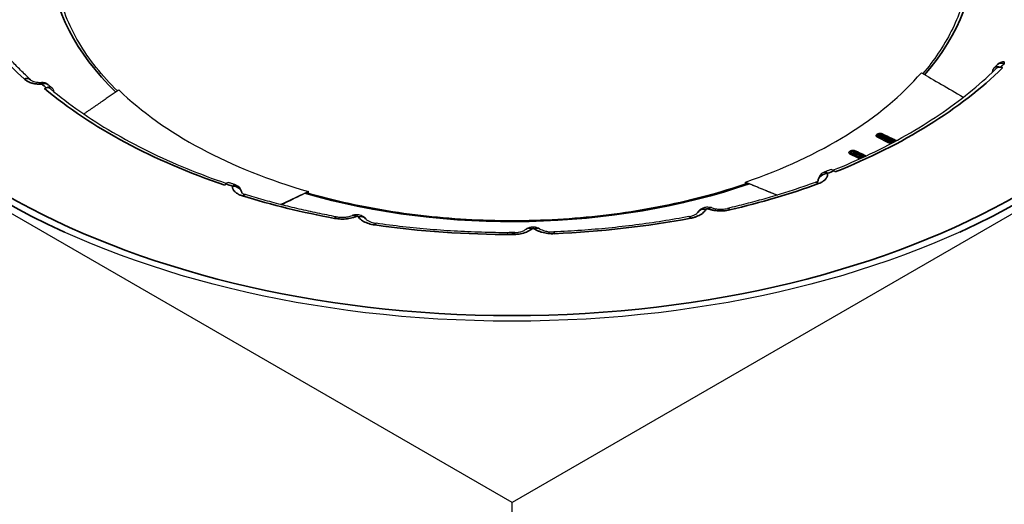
# Model space of a CAD drawing. Header units: millimetres. Extents: x -18288 to 18288, y -400 to 5820.
# Tile 7 of 26: x 3166 to 3217, y 1899 to 1924. Entities that reach past the tile are written whole.
import ezdxf

# ---------------------------------------------------------------- set-up
doc = ezdxf.new("R2010")
doc.units = ezdxf.units.MM
doc.header["$LTSCALE"] = 20
doc.layers.add('_Sichtbarkanten', color=7, linetype='Continuous', lineweight=25)
doc.layers.add('Sichtbar schmal (ISO)', color=7, linetype='Continuous', lineweight=35)

msp = doc.modelspace()

# ---------------------------------------------------------------- linework, layer by layer
at = {"layer": '_Sichtbarkanten'}
for p, q in [((3191.813, 1899.057), (3137.729, 1930.283)), ((3245.897, 1930.283), (3191.813, 1899.057)), ((3216.768, 1921.44), (3216.768, 1921.435)), ((3216.884, 1921.547), (3216.949, 1921.61)), ((3217.2, 1921.696), (3217.299, 1921.662)), ((3167.509, 1920.59), (3167.604, 1920.628)), ((3210.844, 1918.208), (3210.881, 1918.231)), ((3209.433, 1917.33), (3209.469, 1917.353)), ((3208.601, 1916.251), (3208.535, 1916.306)), ((3176.939, 1915.626), (3176.881, 1915.568)), ((3203.94, 1915.622), (3203.942, 1915.722)), ((3181.24, 1915.136), (3181.239, 1915.233)), ((3191.813, 1569.315), (3191.813, 1899.057))]:
    msp.add_line(p, q, dxfattribs=at)
for centre, start, end in [((3217.396, 1921.484), 89.8404, 135.4634), ((3167.383, 1920.407), 49.2995, 92.6285), ((3208.211, 1915.77), 111.1828, 177.6559), ((3177.279, 1915.104), 6.0795, 71.8413)]:
    msp.add_arc(centre, 0.5, start, end, dxfattribs=at)
msp.add_ellipse((3191.813, 1930.283), major_axis=(37.75, 0), ratio=0.57735, dxfattribs=at)
for centre, major_axis, ratio, start_param, end_param in [((3191.813, 1927.515), (-23.756, 0), 0.57735, 2.106609, 2.680305), ((3217.2, 1921.287), (-0.351, 0.356), 0.704492, 5.333042, 6.886385), ((3217.299, 1921.254), (-0.351, 0.356), 0.704492, 5.333042, 6.281423), ((3167.509, 1920.182), (0.321, 0.384), 0.671805, 0, 0.893765), ((3167.604, 1920.22), (0.321, 0.384), 0.671805, 5.679242, 7.17695), ((3191.813, 1927.515), (-23.756, 0), 0.57735, 0.535812, 1.109509), ((3210.897, 1918.123), (-0.0529, 0.0849), 0.59777, 0.000006, 0.000275), ((3209.486, 1917.245), (-0.0527, 0.085), 0.599158, 0.000015, 0.000287), ((3208.535, 1915.898), (-0.185, 0.464), 0.464053, 5.573258, 6.283185), ((3176.939, 1915.217), (0.16, 0.474), 0.412745, 0, 0.686535), ((3204.151, 1915.43), (0.171, -0.197), 0.630967, 2.232866, 2.890753), ((3181.042, 1914.933), (-0.155, -0.209), 0.596483, 3.361054, 3.999033), ((3202.003, 1913.922), (0.168, 0.471), 0.43016, 6.283122, 6.283434), ((3183.709, 1913.529), (-0.194, 0.461), 0.48068, 6.283163, 6.283202), ((3183.816, 1913.511), (0.408, 0.289), 0.755927, 6.283137, 6.283823), ((3201.898, 1913.9), (-0.436, 0.245), 0.776822, 6.283107, 6.283175), ((3192.854, 1912.883), (-0.312, 0.391), 0.661108, 6.283134, 6.283192), ((3192.966, 1912.885), (0.282, 0.413), 0.623563, 6.283106, 6.283613)]:
    msp.add_ellipse(centre, major_axis=major_axis, ratio=ratio, start_param=start_param, end_param=end_param, dxfattribs=at)
for points, knots in [([(3171.309, 1920.46), (3170.906, 1920.854), (3170.539, 1921.26), (3169.864, 1922.105), (3169.56, 1922.546), (3169.034, 1923.442), (3168.812, 1923.897), (3168.453, 1924.816), (3168.315, 1925.28), (3168.125, 1926.213), (3168.073, 1926.682), (3168.063, 1927.151)], [1.8609733, 1.8609733, 1.8609733, 1.8609733, 1.9617504, 1.9617504, 2.0665914, 2.0665914, 2.1714323, 2.1714323, 2.2762732, 2.2762732, 2.3811141, 2.3811141, 2.3811141, 2.3811141]), ([(3215.563, 1927.151), (3215.555, 1926.749), (3215.515, 1926.347), (3215.372, 1925.545), (3215.27, 1925.146), (3215.003, 1924.354), (3214.838, 1923.961), (3214.448, 1923.183), (3214.222, 1922.798), (3213.725, 1922.063), (3213.457, 1921.711), (3213.163, 1921.365)], [5.5473926, 5.5473926, 5.5473926, 5.5473926, 5.6372998, 5.6372998, 5.7272071, 5.7272071, 5.8171143, 5.8171143, 5.9070215, 5.9070215, 5.9919255, 5.9919255, 5.9919255, 5.9919255]), ([(3166.795, 1921.043), (3166.616, 1921.208), (3166.441, 1921.375), (3166.103, 1921.711), (3165.939, 1921.881), (3165.621, 1922.223), (3165.468, 1922.396), (3165.172, 1922.743), (3165.029, 1922.919), (3164.755, 1923.271), (3164.623, 1923.449), (3164.496, 1923.628)], [1.8324151, 1.8324151, 1.8324151, 1.8324151, 1.8670948, 1.8670948, 1.9017747, 1.9017747, 1.9364546, 1.9364546, 1.9711346, 1.9711346, 2.0058145, 2.0058145, 2.0058145, 2.0058145]), ([(3208.492, 1916.338), (3209.158, 1916.605), (3209.805, 1916.889), (3211.078, 1917.497), (3211.702, 1917.823), (3212.899, 1918.503), (3213.47, 1918.858), (3214.557, 1919.594), (3215.072, 1919.976), (3216.041, 1920.761), (3216.495, 1921.165), (3216.917, 1921.579)], [6.0681877, 6.0681877, 6.0681877, 6.0681877, 6.1518482, 6.1518482, 6.2386773, 6.2386773, 6.3255064, 6.3255064, 6.4123354, 6.4123354, 6.4991645, 6.4991645, 6.4991645, 6.4991645]), ([(3213.086, 1921.41), (3213.414, 1921.219), (3214.104, 1920.816), (3214.866, 1920.37), (3215.266, 1920.137)], [0, 0, 0, 0, 0.3333333, 0.6622386, 0.6622386, 0.6622386, 0.6622386]), ([(3217.04, 1921.834), (3217.027, 1921.822), (3217.014, 1921.809), (3216.989, 1921.783), (3216.977, 1921.771), (3216.951, 1921.745), (3216.938, 1921.732), (3216.913, 1921.707), (3216.9, 1921.694), (3216.875, 1921.669), (3216.862, 1921.656), (3216.849, 1921.643)], [6.05167255, 6.05167255, 6.05167255, 6.05167255, 6.05434187, 6.05434187, 6.05701119, 6.05701119, 6.05968051, 6.05968051, 6.06234983, 6.06234983, 6.06501915, 6.06501915, 6.06501915, 6.06501915]), ([(3166.795, 1921.043), (3166.803, 1921.036), (3166.817, 1921.025), (3166.858, 1921), (3166.885, 1920.986), (3166.95, 1920.96), (3166.988, 1920.948), (3167.076, 1920.926), (3167.127, 1920.917), (3167.237, 1920.906), (3167.3, 1920.904), (3167.36, 1920.907)], [0, 0, 0, 0, 0.0276068, 0.0276068, 0.0550729, 0.0550729, 0.0841864, 0.0841864, 0.1159416, 0.1159416, 0.1523876, 0.1523876, 0.1523876, 0.1523876]), ([(3167.925, 1920.604), (3167.91, 1920.616), (3167.896, 1920.628), (3167.867, 1920.652), (3167.852, 1920.664), (3167.823, 1920.689), (3167.809, 1920.701), (3167.78, 1920.725), (3167.766, 1920.737), (3167.737, 1920.762), (3167.723, 1920.774), (3167.709, 1920.786)], [1.78896248, 1.78896248, 1.78896248, 1.78896248, 1.79163181, 1.79163181, 1.79430113, 1.79430113, 1.79697045, 1.79697045, 1.79963978, 1.79963978, 1.8023091, 1.8023091, 1.8023091, 1.8023091]), ([(3167.83, 1920.566), (3168.306, 1920.167), (3168.814, 1919.78), (3169.887, 1919.032), (3170.453, 1918.671), (3171.639, 1917.978), (3172.258, 1917.646), (3173.547, 1917.013), (3174.216, 1916.713), (3175.576, 1916.156), (3176.266, 1915.897), (3176.974, 1915.656)], [4.4942228, 4.4942228, 4.4942228, 4.4942228, 4.5814893, 4.5814893, 4.6687557, 4.6687557, 4.7560222, 4.7560222, 4.8432887, 4.8432887, 4.9278965, 4.9278965, 4.9278965, 4.9278965]), ([(3210.881, 1918.231), (3210.89, 1918.236), (3210.9, 1918.241), (3210.92, 1918.246), (3210.931, 1918.247), (3210.952, 1918.245), (3210.963, 1918.243), (3210.975, 1918.238), (3210.977, 1918.237), (3210.979, 1918.236)], [0.00000865, 0.00000865, 0.00000865, 0.00000865, 0.00633703, 0.00633703, 0.01271501, 0.01271501, 0.01920697, 0.01920697, 0.02047482, 0.02047482, 0.02047482, 0.02047482]), ([(3209.469, 1917.353), (3209.478, 1917.358), (3209.488, 1917.363), (3209.509, 1917.368), (3209.52, 1917.369), (3209.541, 1917.367), (3209.552, 1917.365), (3209.563, 1917.36), (3209.565, 1917.359), (3209.567, 1917.358)], [0.00000867, 0.00000867, 0.00000867, 0.00000867, 0.00633837, 0.00633837, 0.01271489, 0.01271489, 0.01920391, 0.01920391, 0.02028392, 0.02028392, 0.02028392, 0.02028392]), ([(3208.35, 1916.362), (3208.329, 1916.354), (3208.308, 1916.345), (3208.265, 1916.328), (3208.244, 1916.32), (3208.201, 1916.303), (3208.18, 1916.295), (3208.137, 1916.278), (3208.116, 1916.269), (3208.073, 1916.253), (3208.052, 1916.244), (3208.03, 1916.236)], [0.21816616, 0.21816616, 0.21816616, 0.21816616, 0.22083548, 0.22083548, 0.2235048, 0.2235048, 0.22617413, 0.22617413, 0.22884345, 0.22884345, 0.23151278, 0.23151278, 0.23151278, 0.23151278]), ([(3207.576, 1915.705), (3207.615, 1915.72), (3207.649, 1915.736), (3207.697, 1915.764), (3207.713, 1915.777), (3207.729, 1915.791), (3207.732, 1915.794), (3207.732, 1915.794)], [0, 0, 0, 0, 0.03213748, 0.03213748, 0.06168345, 0.06168345, 0.08468743, 0.08468743, 0.08468743, 0.08468743]), ([(3177.435, 1915.579), (3177.413, 1915.587), (3177.39, 1915.594), (3177.346, 1915.609), (3177.323, 1915.616), (3177.278, 1915.631), (3177.256, 1915.639), (3177.211, 1915.654), (3177.189, 1915.661), (3177.144, 1915.676), (3177.122, 1915.684), (3177.1, 1915.691)], [1.33928357, 1.33928357, 1.33928357, 1.33928357, 1.34195289, 1.34195289, 1.34462221, 1.34462221, 1.34729153, 1.34729153, 1.34996085, 1.34996085, 1.35263017, 1.35263017, 1.35263017, 1.35263017]), ([(3204.015, 1915.648), (3202.652, 1915.179), (3201.205, 1914.788), (3198.205, 1914.181), (3196.652, 1913.964), (3193.501, 1913.713), (3191.904, 1913.679), (3188.729, 1913.794), (3187.152, 1913.943), (3184.081, 1914.42), (3182.588, 1914.748), (3181.166, 1915.157)], [0.285406, 0.285406, 0.285406, 0.285406, 0.485415, 0.485415, 0.685425, 0.685425, 0.885434, 0.885434, 1.085444, 1.085444, 1.285453, 1.285453, 1.285453, 1.285453]), ([(3207.576, 1915.705), (3207.287, 1915.6), (3206.994, 1915.498), (3206.403, 1915.3), (3206.105, 1915.204), (3205.502, 1915.017), (3205.198, 1914.927), (3204.584, 1914.753), (3204.274, 1914.669), (3203.65, 1914.507), (3203.335, 1914.429), (3203.018, 1914.354)], [0.2616186, 0.2616186, 0.2616186, 0.2616186, 0.2962985, 0.2962985, 0.3309784, 0.3309784, 0.3656583, 0.3656583, 0.4003382, 0.4003382, 0.4350181, 0.4350181, 0.4350181, 0.4350181]), ([(3205.57, 1915.039), (3205.454, 1915.088), (3204.957, 1915.295), (3204.488, 1915.492), (3204.143, 1915.637)], [0.5673361, 0.5673361, 0.5673361, 0.5673361, 0.6666667, 1, 1, 1, 1]), ([(3177.762, 1915.172), (3177.762, 1915.172), (3177.763, 1915.171), (3177.768, 1915.164), (3177.781, 1915.153), (3177.82, 1915.126), (3177.845, 1915.113), (3177.899, 1915.089), (3177.927, 1915.078), (3177.957, 1915.069)], [0.06188756, 0.06188756, 0.06188756, 0.06188756, 0.07311751, 0.07311751, 0.10669627, 0.10669627, 0.13438172, 0.13438172, 0.15707308, 0.15707308, 0.15707308, 0.15707308]), ([(3182.68, 1913.917), (3182.355, 1913.978), (3182.031, 1914.042), (3181.387, 1914.177), (3181.067, 1914.247), (3180.432, 1914.395), (3180.116, 1914.472), (3179.491, 1914.632), (3179.18, 1914.715), (3178.565, 1914.888), (3178.26, 1914.977), (3177.957, 1915.069)], [1.1357782, 1.1357782, 1.1357782, 1.1357782, 1.1704581, 1.1704581, 1.205138, 1.205138, 1.2398179, 1.2398179, 1.2744979, 1.2744979, 1.3091778, 1.3091778, 1.3091778, 1.3091778]), ([(3181.239, 1915.233), (3180.877, 1915.061), (3180.404, 1914.837), (3179.9, 1914.598), (3179.803, 1914.552)], [0, 0, 0, 0, 0.3333333, 0.4112412, 0.4112412, 0.4112412, 0.4112412]), ([(3179.835, 1914.544), (3179.9, 1914.576), (3180.322, 1914.783), (3180.724, 1914.98), (3181.05, 1915.14)], [0.6064379, 0.6064379, 0.6064379, 0.6064379, 0.6666667, 1, 1, 1, 1]), ([(3201.465, 1914.15), (3201.492, 1914.198), (3201.527, 1914.242), (3201.61, 1914.317), (3201.658, 1914.349), (3201.764, 1914.398), (3201.823, 1914.415), (3201.945, 1914.431), (3202.009, 1914.43), (3202.103, 1914.414), (3202.134, 1914.406), (3202.164, 1914.396)], [0.0012859, 0.0012859, 0.0012859, 0.0012859, 0.0342434, 0.0342434, 0.0685912, 0.0685912, 0.1045458, 0.1045458, 0.1423247, 0.1423247, 0.1615305, 0.1615305, 0.1615305, 0.1615305]), ([(3202.171, 1914.393), (3202.233, 1914.371), (3202.304, 1914.352), (3202.454, 1914.325), (3202.535, 1914.317), (3202.699, 1914.313), (3202.784, 1914.317), (3202.918, 1914.334), (3202.97, 1914.343), (3203.018, 1914.354)], [0, 0, 0, 0, 0.0478187, 0.0478187, 0.0963413, 0.0963413, 0.1464696, 0.1464696, 0.1793794, 0.1793794, 0.1793794, 0.1793794]), ([(3182.68, 1913.917), (3182.757, 1913.903), (3182.839, 1913.894), (3183.004, 1913.889), (3183.089, 1913.893), (3183.251, 1913.912), (3183.33, 1913.929), (3183.441, 1913.961), (3183.48, 1913.975), (3183.515, 1913.99)], [0, 0, 0, 0, 0.0494114, 0.0494114, 0.0992781, 0.0992781, 0.149728, 0.149728, 0.1791759, 0.1791759, 0.1791759, 0.1791759]), ([(3183.517, 1913.991), (3183.574, 1914.014), (3183.636, 1914.029), (3183.76, 1914.04), (3183.824, 1914.035), (3183.948, 1914.008), (3184.008, 1913.984), (3184.115, 1913.918), (3184.163, 1913.877), (3184.206, 1913.824), (3184.21, 1913.819), (3184.214, 1913.814)], [0.0005831, 0.0005831, 0.0005831, 0.0005831, 0.0376324, 0.0376324, 0.0753749, 0.0753749, 0.1136198, 0.1136198, 0.1507727, 0.1507727, 0.1546284, 0.1546284, 0.1546284, 0.1546284]), ([(3184.225, 1913.8), (3184.232, 1913.79), (3184.248, 1913.771), (3184.302, 1913.729), (3184.339, 1913.705), (3184.429, 1913.661), (3184.482, 1913.64), (3184.603, 1913.604), (3184.673, 1913.588), (3184.745, 1913.578)], [0, 0, 0, 0, 0.0463016, 0.0463016, 0.0889791, 0.0889791, 0.1310511, 0.1310511, 0.1763778, 0.1763778, 0.1763778, 0.1763778]), ([(3201.004, 1913.928), (3200.55, 1913.843), (3200.093, 1913.763), (3199.171, 1913.618), (3198.708, 1913.552), (3197.775, 1913.432), (3197.306, 1913.379), (3196.364, 1913.285), (3195.891, 1913.245), (3194.943, 1913.178), (3194.467, 1913.151), (3193.99, 1913.131)], [0.5074596, 0.5074596, 0.5074596, 0.5074596, 0.5558032, 0.5558032, 0.6041468, 0.6041468, 0.6524903, 0.6524903, 0.7008339, 0.7008339, 0.7491774, 0.7491774, 0.7491774, 0.7491774]), ([(3201.004, 1913.928), (3201.082, 1913.943), (3201.155, 1913.963), (3201.277, 1914.009), (3201.328, 1914.035), (3201.402, 1914.083), (3201.427, 1914.105), (3201.454, 1914.133), (3201.46, 1914.142), (3201.461, 1914.145)], [0, 0, 0, 0, 0.0501112, 0.0501112, 0.0975025, 0.0975025, 0.141054, 0.141054, 0.1764804, 0.1764804, 0.1764804, 0.1764804]), ([(3191.844, 1913.085), (3191.366, 1913.085), (3190.888, 1913.091), (3189.933, 1913.117), (3189.456, 1913.137), (3188.505, 1913.189), (3188.03, 1913.222), (3187.085, 1913.302), (3186.613, 1913.348), (3185.676, 1913.453), (3185.209, 1913.512), (3184.745, 1913.578)], [0.8216189, 0.8216189, 0.8216189, 0.8216189, 0.8699625, 0.8699625, 0.918306, 0.918306, 0.9666496, 0.9666496, 1.0149931, 1.0149931, 1.0633367, 1.0633367, 1.0633367, 1.0633367]), ([(3191.844, 1913.085), (3191.929, 1913.085), (3192.016, 1913.092), (3192.176, 1913.117), (3192.252, 1913.136), (3192.381, 1913.18), (3192.436, 1913.206), (3192.505, 1913.246), (3192.526, 1913.261), (3192.542, 1913.274)], [0, 0, 0, 0, 0.0512876, 0.0512876, 0.1014203, 0.1014203, 0.1494577, 0.1494577, 0.1773865, 0.1773865, 0.1773865, 0.1773865]), ([(3192.546, 1913.277), (3192.591, 1913.312), (3192.643, 1913.341), (3192.753, 1913.382), (3192.813, 1913.395), (3192.937, 1913.402), (3193.001, 1913.397), (3193.124, 1913.365), (3193.184, 1913.34), (3193.238, 1913.305)], [0.000925, 0.000925, 0.000925, 0.000925, 0.0355339, 0.0355339, 0.0717507, 0.0717507, 0.1097555, 0.1097555, 0.1480088, 0.1480088, 0.1480088, 0.1480088]), ([(3193.248, 1913.298), (3193.28, 1913.276), (3193.323, 1913.253), (3193.424, 1913.209), (3193.484, 1913.189), (3193.617, 1913.156), (3193.691, 1913.144), (3193.84, 1913.13), (3193.916, 1913.128), (3193.99, 1913.131)], [0, 0, 0, 0, 0.0428464, 0.0428464, 0.0867823, 0.0867823, 0.1332783, 0.1332783, 0.1779401, 0.1779401, 0.1779401, 0.1779401])]:
    msp.add_open_spline(points, degree=3, knots=knots, dxfattribs=at)
for points, weights in [([(3171.386, 1920.513), (3170.523, 1919.922), (3169.558, 1919.263)], [1.21561557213, 1.16846546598, 1.11921144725]), ([(3203.942, 1915.722), (3204.74, 1915.399), (3205.605, 1915.05)], [1.21561557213, 1.18130286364, 1.14587593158])]:
    msp.add_rational_spline(points, weights, degree=2, dxfattribs=at)
for points in [[(3210.823, 1918.19), (3210.829, 1918.197), (3210.836, 1918.203), (3210.844, 1918.208)], [(3210.979, 1918.236), (3211.239, 1918.112), (3211.498, 1917.987), (3211.759, 1917.863)], [(3209.411, 1917.312), (3209.418, 1917.319), (3209.425, 1917.325), (3209.433, 1917.33)], [(3209.411, 1917.312), (3209.411, 1917.312), (3209.411, 1917.312), (3209.411, 1917.312)], [(3209.567, 1917.358), (3209.77, 1917.261), (3209.972, 1917.164), (3210.175, 1917.067)], [(3207.711, 1915.775), (3207.711, 1915.78), (3207.711, 1915.785), (3207.711, 1915.79)]]:
    msp.add_open_spline(points, degree=3, dxfattribs=at)
at = {"layer": 'Sichtbar schmal (ISO)'}
for p, q in [((3210.814, 1918.218), (3210.778, 1918.195)), ((3210.931, 1918.229), (3210.895, 1918.206)), ((3209.403, 1917.339), (3209.366, 1917.317)), ((3209.52, 1917.351), (3209.483, 1917.328))]:
    msp.add_line(p, q, dxfattribs=at)
msp.add_ellipse((3191.813, 1930.283), major_axis=(37.241, 0), ratio=0.57735, dxfattribs=at)
for centre, major_axis, ratio, start_param, end_param in [((3191.813, 1927.521), (23.994, 0), 0.57735, 5.818204, 6.822886), ((3191.813, 1927.521), (-23.994, 0), 0.57735, 5.818009, 6.822707), ((3191.813, 1930.092), (-37.49, 0), 0.57735, 6.237108, 7.184503), ((3191.813, 1930.092), (37.49, 0), 0.57735, 5.381868, 6.329263), ((3191.813, 1930.283), (-29.947, 0), 0.57735, 0.387643, 0.561042), ((3217.396, 1921.484), (-0.356, 0.351), 0.709937, 5.322138, 6.283185), ((3217.396, 1921.484), (0.001, 0.5), 0.003938, 6.283184, 6.898669), ((3191.813, 1930.283), (29.538, 0), 0.57735, 5.316884, 5.753216), ((3191.813, 1930.113), (29.132, 0), 0.57735, 5.751029, 5.753216), ((3191.813, 1930.283), (-29.423, 0), 0.57735, 2.611623, 2.62497), ((3166.457, 1920.675), (0.338, 0.368), 0.691329, 0.000011, 0.925723), ((3167.383, 1920.407), (-0.023, 0.499), 0.064719, 5.666219, 6.283186), ((3167.383, 1920.407), (0.326, 0.379), 0.677938, 6.283184, 7.186502), ((3191.813, 1930.283), (-29.423, 0), 0.57735, 0.591148, 0.604495), ((3191.813, 1930.283), (29.538, 0), 0.57735, 3.746087, 4.18242), ((3210.774, 1918.278), (0.0529, -0.0848), 0.597043, 5.52449, 6.225886), ((3210.782, 1918.151), (0.0442, 0.0897), 0.587055, 3.891398, 4.837829), ((3210.811, 1918.301), (0.0529, -0.0848), 0.59715, 5.52429, 6.017458), ((3210.897, 1918.122), (-0.0463, -0.0886), 0.585071, 3.904628, 4.851606), ((3210.897, 1918.123), (-0.0529, 0.0849), 0.59777, 5.508978, 6.283192), ((3210.811, 1918.301), (0.0529, -0.0848), 0.59715, 6.038172, 6.038937), ((3210.811, 1918.301), (0.0529, -0.0848), 0.59715, 6.178671, 6.180895), ((3210.934, 1918.146), (-0.0529, 0.0848), 0.597741, 5.508932, 6.283185), ((3210.936, 1918.146), (0.0432, 0.0902), 0.561084, 6.282503, 7.026369), ((3211.041, 1918.313), (-0.0429, -0.0903), 0.576502, 0.282976, 0.741967), ((3209.363, 1917.4), (0.0527, -0.085), 0.599705, 5.526136, 6.22687), ((3209.399, 1917.423), (0.0527, -0.085), 0.599815, 5.52594, 6.015357), ((3209.486, 1917.244), (-0.0463, -0.0886), 0.585138, 3.902057, 4.847528), ((3209.486, 1917.245), (-0.0527, 0.085), 0.599158, 5.510405, 6.2832), ((3209.399, 1917.423), (0.0527, -0.085), 0.599815, 6.030244, 6.030837), ((3209.399, 1917.423), (0.0527, -0.085), 0.599815, 6.193277, 6.195331), ((3209.522, 1917.268), (-0.0527, 0.085), 0.599138, 5.510356, 6.283185), ((3209.524, 1917.268), (0.0432, 0.0902), 0.561094, 6.28252, 7.023862), ((3209.63, 1917.434), (-0.0429, -0.0903), 0.576502, 0.288655, 0.738109), ((3209.371, 1917.274), (0.0442, 0.0897), 0.587058, 3.887534, 4.83374), ((3191.813, 1930.283), (-29.423, 0), 0.57735, 2.161944, 2.175291), ((3208.211, 1915.77), (-0.5, 0.02), 0.575856, 0.000001, 0.051957), ((3208.211, 1915.77), (-0.495, -0.068), 0.813928, 4.600758, 6.097336), ((3208.211, 1915.77), (-0.181, 0.466), 0.455045, 5.577747, 6.283187), ((3191.813, 1930.283), (-29.423, 0), 0.57735, 1.040827, 1.054173), ((3177.279, 1915.104), (0.156, 0.475), 0.403306, 0, 0.682763), ((3177.279, 1915.104), (0.5, -0.004), 0.816487, 0.144355, 1.577616), ((3191.813, 1927.521), (-23.994, 0), 0.57735, 1.10562, 2.110497), ((3191.813, 1930.283), (-29.947, 0), 0.57735, 1.958439, 2.131838), ((3207.747, 1915.235), (-0.171, 0.47), 0.434432, 5.587387, 6.283189), ((3177.811, 1914.591), (0.146, 0.478), 0.381753, 6.283183, 6.95788), ((3191.813, 1930.283), (-29.947, 0), 0.57735, 1.084279, 1.257679), ((3201.898, 1913.9), (-0.436, 0.245), 0.776822, 5.123101, 6.283109), ((3202.003, 1913.922), (0.168, 0.471), 0.43016, 0.000249, 0.693903), ((3203.133, 1913.868), (-0.115, 0.487), 0.308641, 5.630925, 6.283185), ((3182.589, 1913.425), (0.092, 0.491), 0.251502, 0, 0.639164), ((3183.709, 1913.529), (-0.194, 0.461), 0.48068, 5.564492, 6.283152), ((3183.816, 1913.511), (0.408, 0.289), 0.755927, 0.000637, 1.079904), ((3191.813, 1930.283), (-29.947, 0), 0.57735, 1.64428, 1.885997), ((3201.097, 1913.437), (-0.093, 0.491), 0.25312, 5.643697, 6.283187), ((3184.675, 1913.083), (0.07, 0.495), 0.194619, 6.283184, 6.912518), ((3191.813, 1930.283), (-29.947, 0), 0.57735, 1.33012, 1.571838), ((3192.854, 1912.883), (-0.312, 0.391), 0.661108, 5.405124, 6.283131), ((3192.966, 1912.885), (0.282, 0.413), 0.623563, 0.000428, 0.830861), ((3191.844, 1912.585), (0, 0.5), 0.000851, 5.667705, 6.283185), ((3194.012, 1912.631), (-0.021, 0.5), 0.059945, 5.666431, 6.283185)]:
    msp.add_ellipse(centre, major_axis=major_axis, ratio=ratio, start_param=start_param, end_param=end_param, dxfattribs=at)
for points, knots in [([(3167.383, 1920.816), (3167.357, 1920.814), (3167.331, 1920.814), (3167.306, 1920.814), (3167.286, 1920.814), (3167.267, 1920.814), (3167.247, 1920.815), (3167.219, 1920.816), (3167.19, 1920.817), (3167.162, 1920.819), (3167.146, 1920.821), (3167.129, 1920.822), (3167.113, 1920.824), (3167.082, 1920.828), (3167.052, 1920.832), (3167.022, 1920.837), (3167.009, 1920.839), (3166.995, 1920.842), (3166.982, 1920.844), (3166.95, 1920.851), (3166.918, 1920.858), (3166.887, 1920.866), (3166.877, 1920.869), (3166.867, 1920.871), (3166.857, 1920.874), (3166.824, 1920.884), (3166.792, 1920.894), (3166.761, 1920.906), (3166.754, 1920.909), (3166.747, 1920.911), (3166.74, 1920.914), (3166.707, 1920.927), (3166.675, 1920.941), (3166.645, 1920.956), (3166.641, 1920.958), (3166.637, 1920.96), (3166.633, 1920.963), (3166.601, 1920.979), (3166.571, 1920.997), (3166.543, 1921.016), (3166.541, 1921.017), (3166.539, 1921.018), (3166.538, 1921.02), (3166.508, 1921.04), (3166.481, 1921.061), (3166.457, 1921.084)], [0.0000004, 0.0000004, 0.0000004, 0.0000004, 0.0709999, 0.0709999, 0.0709999, 0.125, 0.125, 0.125, 0.2038322, 0.2038322, 0.2038322, 0.25, 0.25, 0.25, 0.336501, 0.336501, 0.336501, 0.375, 0.375, 0.375, 0.4692399, 0.4692399, 0.4692399, 0.5, 0.5, 0.5, 0.6019237, 0.6019237, 0.6019237, 0.625, 0.625, 0.625, 0.7346325, 0.7346325, 0.7346325, 0.75, 0.75, 0.75, 0.8673233, 0.8673233, 0.8673233, 0.875, 0.875, 0.875, 1, 1, 1, 1]), ([(3210.778, 1918.195), (3210.77, 1918.19), (3210.764, 1918.185), (3210.758, 1918.18), (3210.753, 1918.175), (3210.748, 1918.17), (3210.745, 1918.164), (3210.741, 1918.159), (3210.738, 1918.153), (3210.736, 1918.147), (3210.735, 1918.142), (3210.734, 1918.136), (3210.734, 1918.13), (3210.734, 1918.124), (3210.736, 1918.119), (3210.738, 1918.113), (3210.74, 1918.107), (3210.743, 1918.102), (3210.748, 1918.097), (3210.752, 1918.091), (3210.757, 1918.086), (3210.764, 1918.081), (3210.77, 1918.076), (3210.777, 1918.072), (3210.785, 1918.068)], [0, 0, 0, 0, 0.125, 0.125, 0.125, 0.25, 0.25, 0.25, 0.375, 0.375, 0.375, 0.5, 0.5, 0.5, 0.625, 0.625, 0.625, 0.75, 0.75, 0.75, 0.875, 0.875, 0.875, 1, 1, 1, 1]), ([(3210.785, 1918.068), (3210.972, 1917.976), (3211.15, 1917.888), (3211.321, 1917.804), (3211.379, 1917.775), (3211.435, 1917.747), (3211.491, 1917.72)], [0, 0, 0, 0, 0.125, 0.125, 0.125, 0.1671086, 0.1671086, 0.1671086, 0.1671086]), ([(3211.044, 1918.23), (3211.035, 1918.234), (3211.025, 1918.238), (3211.015, 1918.241), (3211.004, 1918.244), (3210.993, 1918.246), (3210.982, 1918.248), (3210.97, 1918.249), (3210.958, 1918.25), (3210.946, 1918.25), (3210.934, 1918.25), (3210.923, 1918.25), (3210.911, 1918.248), (3210.899, 1918.247), (3210.887, 1918.245), (3210.876, 1918.242), (3210.865, 1918.24), (3210.854, 1918.236), (3210.843, 1918.232), (3210.833, 1918.228), (3210.823, 1918.223), (3210.814, 1918.218)], [0, 0, 0, 0, 0.142857, 0.142857, 0.142857, 0.285714, 0.285714, 0.285714, 0.428571, 0.428571, 0.428571, 0.571429, 0.571429, 0.571429, 0.714286, 0.714286, 0.714286, 0.857143, 0.857143, 0.857143, 1, 1, 1, 1]), ([(3210.823, 1918.19), (3210.821, 1918.189), (3210.82, 1918.187), (3210.819, 1918.185), (3210.817, 1918.182), (3210.816, 1918.18), (3210.815, 1918.177), (3210.814, 1918.174), (3210.814, 1918.171), (3210.814, 1918.168), (3210.814, 1918.165), (3210.814, 1918.162), (3210.816, 1918.159), (3210.817, 1918.157), (3210.818, 1918.154), (3210.821, 1918.151), (3210.823, 1918.149), (3210.825, 1918.146), (3210.829, 1918.143), (3210.832, 1918.141), (3210.836, 1918.139), (3210.84, 1918.137)], [0.1757465, 0.1757465, 0.1757465, 0.1757465, 0.25, 0.25, 0.25, 0.375, 0.375, 0.375, 0.5, 0.5, 0.5, 0.625, 0.625, 0.625, 0.75, 0.75, 0.75, 0.875, 0.875, 0.875, 1, 1, 1, 1]), ([(3210.84, 1918.137), (3211.025, 1918.043), (3211.203, 1917.952), (3211.372, 1917.866), (3211.441, 1917.831), (3211.508, 1917.797), (3211.574, 1917.764)], [0, 0, 0, 0, 0.125, 0.125, 0.125, 0.17526, 0.17526, 0.17526, 0.17526]), ([(3211.786, 1917.878), (3211.711, 1917.913), (3211.634, 1917.95), (3211.556, 1917.987), (3211.392, 1918.065), (3211.222, 1918.145), (3211.044, 1918.23)], [0.8148907, 0.8148907, 0.8148907, 0.8148907, 0.875, 0.875, 0.875, 1, 1, 1, 1]), ([(3209.366, 1917.317), (3209.358, 1917.312), (3209.35, 1917.306), (3209.344, 1917.3), (3209.338, 1917.294), (3209.334, 1917.288), (3209.33, 1917.282), (3209.327, 1917.275), (3209.324, 1917.269), (3209.323, 1917.262), (3209.322, 1917.256), (3209.322, 1917.249), (3209.324, 1917.243), (3209.326, 1917.236), (3209.328, 1917.23), (3209.333, 1917.224), (3209.337, 1917.217), (3209.342, 1917.211), (3209.349, 1917.206), (3209.356, 1917.2), (3209.364, 1917.195), (3209.374, 1917.19)], [0, 0, 0, 0, 0.142857, 0.142857, 0.142857, 0.285714, 0.285714, 0.285714, 0.428571, 0.428571, 0.428571, 0.571429, 0.571429, 0.571429, 0.714286, 0.714286, 0.714286, 0.857143, 0.857143, 0.857143, 1, 1, 1, 1]), ([(3209.411, 1917.312), (3209.409, 1917.31), (3209.407, 1917.307), (3209.406, 1917.305), (3209.404, 1917.302), (3209.403, 1917.299), (3209.403, 1917.295), (3209.402, 1917.292), (3209.402, 1917.289), (3209.403, 1917.285), (3209.404, 1917.282), (3209.405, 1917.279), (3209.407, 1917.276), (3209.409, 1917.273), (3209.412, 1917.27), (3209.416, 1917.267), (3209.419, 1917.264), (3209.423, 1917.261), (3209.428, 1917.259)], [0.176152, 0.176152, 0.176152, 0.176152, 0.2857143, 0.2857143, 0.2857143, 0.4285714, 0.4285714, 0.4285714, 0.5714286, 0.5714286, 0.5714286, 0.7142857, 0.7142857, 0.7142857, 0.8571429, 0.8571429, 0.8571429, 1, 1, 1, 1]), ([(3209.633, 1917.351), (3209.623, 1917.355), (3209.613, 1917.359), (3209.603, 1917.362), (3209.592, 1917.365), (3209.581, 1917.367), (3209.57, 1917.369), (3209.559, 1917.371), (3209.547, 1917.371), (3209.535, 1917.372), (3209.523, 1917.372), (3209.511, 1917.371), (3209.499, 1917.37), (3209.487, 1917.369), (3209.476, 1917.367), (3209.464, 1917.364), (3209.453, 1917.361), (3209.442, 1917.358), (3209.431, 1917.354), (3209.421, 1917.35), (3209.411, 1917.345), (3209.403, 1917.339)], [0, 0, 0, 0, 0.142857, 0.142857, 0.142857, 0.285714, 0.285714, 0.285714, 0.428571, 0.428571, 0.428571, 0.571429, 0.571429, 0.571429, 0.714286, 0.714286, 0.714286, 0.857143, 0.857143, 0.857143, 1, 1, 1, 1]), ([(3209.522, 1917.351), (3209.522, 1917.351), (3209.521, 1917.351), (3209.521, 1917.351), (3209.521, 1917.351), (3209.521, 1917.351), (3209.52, 1917.351), (3209.52, 1917.351), (3209.52, 1917.351), (3209.52, 1917.351)], [0.0000001, 0.0000001, 0.0000001, 0.0000001, 0.3333333, 0.3333333, 0.3333333, 0.6666667, 0.6666667, 0.6666667, 0.9999996, 0.9999996, 0.9999996, 0.9999996]), ([(3210.203, 1917.08), (3210.184, 1917.089), (3210.165, 1917.098), (3210.146, 1917.108), (3209.982, 1917.185), (3209.811, 1917.267), (3209.633, 1917.351)], [0.860221, 0.860221, 0.860221, 0.860221, 0.875, 0.875, 0.875, 1, 1, 1, 1]), ([(3209.374, 1917.19), (3209.543, 1917.107), (3209.704, 1917.028), (3209.855, 1916.953), (3209.867, 1916.947), (3209.879, 1916.942), (3209.89, 1916.936)], [0, 0, 0, 0, 0.1428571, 0.1428571, 0.1428571, 0.154024, 0.154024, 0.154024, 0.154024]), ([(3209.428, 1917.259), (3209.596, 1917.174), (3209.756, 1917.092), (3209.907, 1917.016), (3209.932, 1917.003), (3209.957, 1916.99), (3209.982, 1916.978)], [0, 0, 0, 0, 0.1428571, 0.1428571, 0.1428571, 0.1668811, 0.1668811, 0.1668811, 0.1668811]), ([(3208.211, 1916.178), (3208.213, 1916.163), (3208.214, 1916.148), (3208.214, 1916.134), (3208.214, 1916.122), (3208.214, 1916.111), (3208.212, 1916.1), (3208.211, 1916.083), (3208.208, 1916.067), (3208.204, 1916.051), (3208.202, 1916.041), (3208.199, 1916.032), (3208.196, 1916.022), (3208.19, 1916.005), (3208.182, 1915.987), (3208.174, 1915.97), (3208.17, 1915.962), (3208.166, 1915.954), (3208.161, 1915.947), (3208.15, 1915.928), (3208.138, 1915.91), (3208.123, 1915.892), (3208.119, 1915.886), (3208.114, 1915.88), (3208.109, 1915.875), (3208.093, 1915.855), (3208.074, 1915.837), (3208.054, 1915.819), (3208.05, 1915.815), (3208.045, 1915.811), (3208.04, 1915.807), (3208.018, 1915.788), (3207.994, 1915.77), (3207.967, 1915.752), (3207.964, 1915.75), (3207.96, 1915.747), (3207.956, 1915.745), (3207.927, 1915.727), (3207.896, 1915.709), (3207.864, 1915.693), (3207.862, 1915.692), (3207.859, 1915.691), (3207.857, 1915.69), (3207.822, 1915.673), (3207.786, 1915.658), (3207.747, 1915.644)], [0.0000004, 0.0000004, 0.0000004, 0.0000004, 0.0709999, 0.0709999, 0.0709999, 0.125, 0.125, 0.125, 0.2038322, 0.2038322, 0.2038322, 0.25, 0.25, 0.25, 0.336501, 0.336501, 0.336501, 0.375, 0.375, 0.375, 0.4692399, 0.4692399, 0.4692399, 0.5, 0.5, 0.5, 0.6019237, 0.6019237, 0.6019237, 0.625, 0.625, 0.625, 0.7346325, 0.7346325, 0.7346325, 0.75, 0.75, 0.75, 0.8673233, 0.8673233, 0.8673233, 0.875, 0.875, 0.875, 1, 1, 1, 1]), ([(3177.811, 1914.999), (3177.771, 1915.012), (3177.733, 1915.025), (3177.696, 1915.041), (3177.694, 1915.041), (3177.692, 1915.042), (3177.69, 1915.043), (3177.655, 1915.058), (3177.622, 1915.074), (3177.591, 1915.091), (3177.587, 1915.093), (3177.584, 1915.095), (3177.58, 1915.097), (3177.551, 1915.113), (3177.524, 1915.13), (3177.499, 1915.148), (3177.494, 1915.152), (3177.489, 1915.156), (3177.484, 1915.159), (3177.462, 1915.176), (3177.441, 1915.194), (3177.421, 1915.213), (3177.416, 1915.218), (3177.411, 1915.223), (3177.406, 1915.229), (3177.389, 1915.246), (3177.373, 1915.264), (3177.36, 1915.283), (3177.355, 1915.29), (3177.35, 1915.297), (3177.345, 1915.304), (3177.334, 1915.321), (3177.324, 1915.339), (3177.315, 1915.357), (3177.311, 1915.366), (3177.307, 1915.374), (3177.304, 1915.383), (3177.297, 1915.4), (3177.292, 1915.417), (3177.288, 1915.434), (3177.286, 1915.444), (3177.284, 1915.455), (3177.282, 1915.466), (3177.28, 1915.481), (3177.279, 1915.497), (3177.279, 1915.512)], [0, 0, 0, 0, 0.125, 0.125, 0.125, 0.132216, 0.132216, 0.132216, 0.25, 0.25, 0.25, 0.264405, 0.264405, 0.264405, 0.375, 0.375, 0.375, 0.396649, 0.396649, 0.396649, 0.5, 0.5, 0.5, 0.528876, 0.528876, 0.528876, 0.625, 0.625, 0.625, 0.66112, 0.66112, 0.66112, 0.75, 0.75, 0.75, 0.793293, 0.793293, 0.793293, 0.875, 0.875, 0.875, 0.925706, 0.925706, 0.925706, 1, 1, 1, 1]), ([(3202.003, 1914.331), (3201.999, 1914.332), (3201.996, 1914.333), (3201.992, 1914.334), (3201.989, 1914.335), (3201.985, 1914.335), (3201.981, 1914.336), (3201.977, 1914.336), (3201.973, 1914.337), (3201.969, 1914.337), (3201.966, 1914.337), (3201.962, 1914.337), (3201.958, 1914.337), (3201.954, 1914.336), (3201.95, 1914.336), (3201.946, 1914.335), (3201.942, 1914.335), (3201.939, 1914.334), (3201.935, 1914.333), (3201.932, 1914.332), (3201.928, 1914.331), (3201.925, 1914.33), (3201.922, 1914.329), (3201.919, 1914.327), (3201.916, 1914.326), (3201.913, 1914.324), (3201.911, 1914.322), (3201.908, 1914.321), (3201.906, 1914.319), (3201.904, 1914.317), (3201.902, 1914.315), (3201.9, 1914.313), (3201.899, 1914.311), (3201.898, 1914.309)], [0, 0, 0, 0, 0.090909, 0.090909, 0.090909, 0.181818, 0.181818, 0.181818, 0.272727, 0.272727, 0.272727, 0.363636, 0.363636, 0.363636, 0.454545, 0.454545, 0.454545, 0.545455, 0.545455, 0.545455, 0.636364, 0.636364, 0.636364, 0.727273, 0.727273, 0.727273, 0.818182, 0.818182, 0.818182, 0.909091, 0.909091, 0.909091, 1, 1, 1, 1]), ([(3183.816, 1913.919), (3183.815, 1913.921), (3183.813, 1913.923), (3183.811, 1913.925), (3183.809, 1913.927), (3183.806, 1913.929), (3183.804, 1913.931), (3183.801, 1913.932), (3183.798, 1913.934), (3183.795, 1913.935), (3183.792, 1913.937), (3183.789, 1913.938), (3183.786, 1913.939), (3183.782, 1913.94), (3183.779, 1913.941), (3183.775, 1913.942), (3183.772, 1913.943), (3183.768, 1913.944), (3183.764, 1913.944), (3183.76, 1913.945), (3183.756, 1913.945), (3183.752, 1913.945), (3183.749, 1913.945), (3183.745, 1913.945), (3183.741, 1913.945), (3183.737, 1913.944), (3183.733, 1913.944), (3183.729, 1913.943), (3183.726, 1913.942), (3183.722, 1913.942), (3183.719, 1913.941), (3183.715, 1913.94), (3183.712, 1913.938), (3183.709, 1913.937)], [0, 0, 0, 0, 0.090909, 0.090909, 0.090909, 0.181818, 0.181818, 0.181818, 0.272727, 0.272727, 0.272727, 0.363636, 0.363636, 0.363636, 0.454545, 0.454545, 0.454545, 0.545455, 0.545455, 0.545455, 0.636364, 0.636364, 0.636364, 0.727273, 0.727273, 0.727273, 0.818182, 0.818182, 0.818182, 0.909091, 0.909091, 0.909091, 1, 1, 1, 1]), ([(3192.966, 1913.294), (3192.963, 1913.295), (3192.96, 1913.297), (3192.957, 1913.298), (3192.954, 1913.3), (3192.951, 1913.301), (3192.948, 1913.302), (3192.945, 1913.303), (3192.941, 1913.304), (3192.937, 1913.305), (3192.934, 1913.306), (3192.93, 1913.307), (3192.926, 1913.307), (3192.922, 1913.308), (3192.919, 1913.308), (3192.915, 1913.308), (3192.911, 1913.308), (3192.907, 1913.308), (3192.903, 1913.308), (3192.899, 1913.308), (3192.895, 1913.307), (3192.892, 1913.306), (3192.888, 1913.306), (3192.884, 1913.305), (3192.881, 1913.304), (3192.877, 1913.303), (3192.874, 1913.302), (3192.871, 1913.301), (3192.867, 1913.299), (3192.864, 1913.298), (3192.862, 1913.296), (3192.859, 1913.295), (3192.856, 1913.293), (3192.854, 1913.291)], [0, 0, 0, 0, 0.090909, 0.090909, 0.090909, 0.181818, 0.181818, 0.181818, 0.272727, 0.272727, 0.272727, 0.363636, 0.363636, 0.363636, 0.454545, 0.454545, 0.454545, 0.545455, 0.545455, 0.545455, 0.636364, 0.636364, 0.636364, 0.727273, 0.727273, 0.727273, 0.818182, 0.818182, 0.818182, 0.909091, 0.909091, 0.909091, 1, 1, 1, 1]), ([(3191.988, 1913.091), (3191.959, 1913.094), (3191.879, 1913.099), (3191.744, 1913.101), (3191.628, 1913.093), (3191.568, 1913.087), (3191.558, 1913.085)], [0.76000454, 0.76000454, 0.76000454, 0.76000454, 0.775, 0.8, 0.825, 0.83058405, 0.83058405, 0.83058405, 0.83058405])]:
    msp.add_open_spline(points, degree=3, knots=knots, dxfattribs=at)
for points in [[(3210.895, 1918.205), (3211.157, 1918.068), (3211.41, 1917.935), (3211.655, 1917.807)], [(3211.73, 1917.847), (3211.47, 1917.971), (3211.204, 1918.099), (3210.931, 1918.229)], [(3209.484, 1917.327), (3209.683, 1917.223), (3209.879, 1917.12), (3210.072, 1917.019)], [(3210.144, 1917.053), (3209.939, 1917.15), (3209.732, 1917.25), (3209.522, 1917.351)], [(3201.898, 1914.309), (3201.88, 1914.277), (3201.838, 1914.218), (3201.757, 1914.134), (3201.656, 1914.057), (3201.538, 1913.988), (3201.406, 1913.929), (3201.257, 1913.88), (3201.151, 1913.855), (3201.097, 1913.845)], [(3203.133, 1914.276), (3203.081, 1914.264), (3202.976, 1914.244), (3202.813, 1914.226), (3202.646, 1914.22), (3202.48, 1914.228), (3202.316, 1914.248), (3202.154, 1914.282), (3202.052, 1914.313), (3202.003, 1914.331)], [(3183.709, 1913.937), (3183.663, 1913.918), (3183.568, 1913.884), (3183.417, 1913.844), (3183.256, 1913.815), (3183.092, 1913.8), (3182.925, 1913.797), (3182.754, 1913.808), (3182.643, 1913.823), (3182.589, 1913.834)], [(3184.675, 1913.491), (3184.62, 1913.499), (3184.515, 1913.519), (3184.365, 1913.559), (3184.224, 1913.612), (3184.098, 1913.674), (3183.986, 1913.746), (3183.889, 1913.829), (3183.838, 1913.888), (3183.816, 1913.919)], [(3192.854, 1913.291), (3192.821, 1913.265), (3192.749, 1913.215), (3192.627, 1913.15), (3192.489, 1913.095), (3192.341, 1913.051), (3192.183, 1913.018), (3192.015, 1912.998), (3191.902, 1912.993), (3191.844, 1912.993)], [(3194.012, 1913.04), (3193.956, 1913.037), (3193.845, 1913.037), (3193.68, 1913.049), (3193.518, 1913.074), (3193.365, 1913.111), (3193.22, 1913.159), (3193.084, 1913.22), (3193.004, 1913.268), (3192.966, 1913.294)]]:
    msp.add_open_spline(points, degree=3, dxfattribs=at)

doc.saveas('drawing.dxf')
